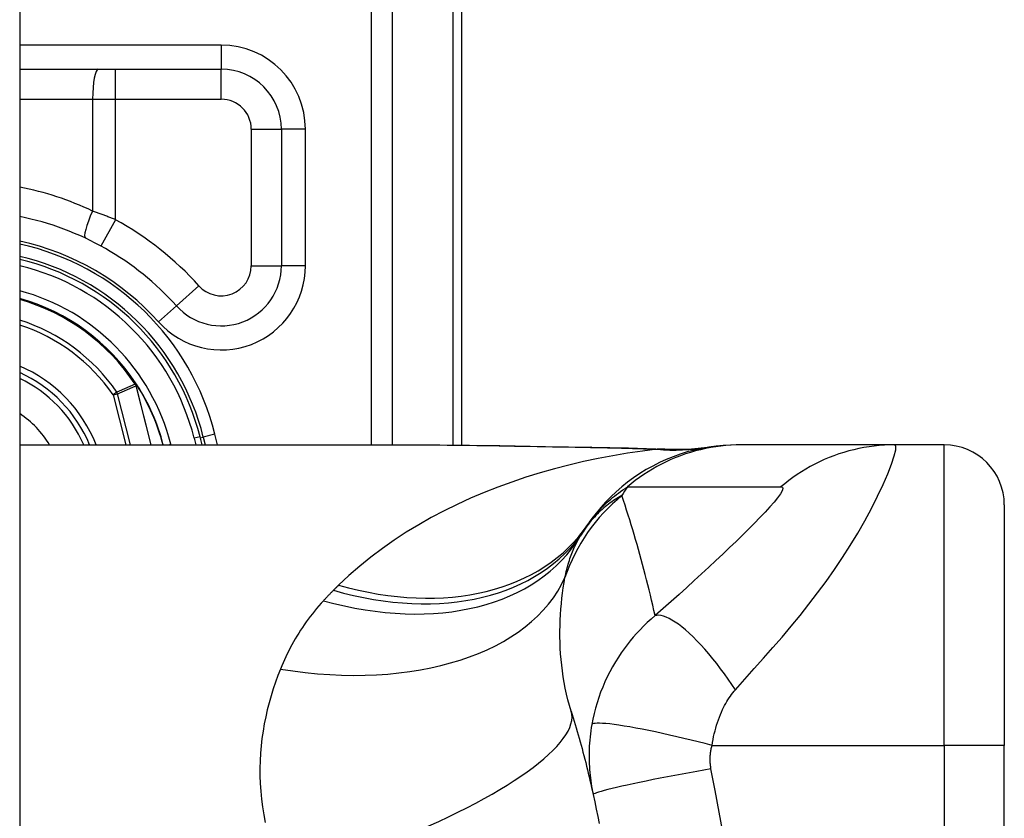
# Model space of a CAD drawing. Header units: inches. Extents: x 8 to 147, y 12 to 95.
# Tile 79 of 82: x 113.127 to 113.958, y 71.563 to 72.237. Entities that reach past the tile are written whole.
import ezdxf

# ---------------------------------------------------------------- set-up
doc = ezdxf.new("R2010")
doc.units = ezdxf.units.IN
doc.header["$LTSCALE"] = 9.374161
doc.header["$MEASUREMENT"] = 0
doc.layers.add('Visible Edges(ANSI)', color=7, linetype='Continuous', lineweight=25)
doc.layers.add('Visible Tangent Edges(ANSI)', color=7, linetype='Continuous', lineweight=25)

msp = doc.modelspace()

# ---------------------------------------------------------------- linework, layer by layer
at = {"layer": 'Visible Edges(ANSI)'}
for p, q in [((113.1272, 76.65002), (113.1272, 30.95371)), ((113.50005, 71.87789), (113.50005, 72.34969)), ((113.1272, 72.19504), (113.29723, 72.19504)), ((113.34793, 72.14433), (113.34793, 72.02922)), ((113.22594, 71.92901), (113.22536, 71.92974)), ((113.28105, 71.87813), (113.27931, 71.885)), ((113.28203, 71.88474), (113.28368, 71.87813)), ((113.1272, 71.87813), (113.45684, 71.87813)), ((113.7358, 71.87813), (113.73268, 71.87813)), ((113.86514, 71.87813), (113.7358, 71.87813)), ((113.90704, 71.87813), (113.86514, 71.87813)), ((113.95775, 71.82743), (113.95775, 71.62461)), ((113.95775, 71.14291), (113.95775, 71.62461))]:
    msp.add_line(p, q, dxfattribs=at)
at = {"layer": 'Visible Edges(ANSI)', "flags": 128}
for points in [[(113.45684, 71.87813), (113.4942, 71.87795), (113.5322, 71.87748), (113.57069, 71.87687), (113.60955, 71.87625)], [(113.73268, 71.87813), (113.7267, 71.87801), (113.72067, 71.87766), (113.71461, 71.87705), (113.70854, 71.8762), (113.70246, 71.8751), (113.6964, 71.87374), (113.69037, 71.87213), (113.68439, 71.87026), (113.67846, 71.86814), (113.67262, 71.86577), (113.66686, 71.86316), (113.66122, 71.8603), (113.6557, 71.85722), (113.65032, 71.85391), (113.64509, 71.85038), (113.64002, 71.84665), (113.63513, 71.84273), (113.63042, 71.83863), (113.62591, 71.83436), (113.6216, 71.82994), (113.6175, 71.82538), (113.61362, 71.82069), (113.60995, 71.81589), (113.60651, 71.81099)], [(113.60955, 71.87625), (113.64085, 71.87561), (113.6715, 71.87452)], [(113.6715, 71.87452), (113.69105, 71.87458), (113.71052, 71.87651)], [(113.59238, 71.65357), (113.59326, 71.65073), (113.59412, 71.64789), (113.59498, 71.64503), (113.59583, 71.64216), (113.59668, 71.63929), (113.59751, 71.63641), (113.59834, 71.63352), (113.59915, 71.63062), (113.59996, 71.62771), (113.60076, 71.62479), (113.60155, 71.62187), (113.60233, 71.61893), (113.6031, 71.61599), (113.60387, 71.61304), (113.60462, 71.61008), (113.60537, 71.60711), (113.6061, 71.60413), (113.60683, 71.60115), (113.60755, 71.59815), (113.60826, 71.59515), (113.60896, 71.59214), (113.60965, 71.58912), (113.61033, 71.58609), (113.61101, 71.58305)], [(113.61101, 71.58305), (113.61232, 71.57696), (113.61359, 71.57087), (113.61482, 71.56476), (113.61601, 71.55863)]]:
    msp.add_lwpolyline(points, dxfattribs=at)
at = {"layer": 'Visible Edges(ANSI)'}
for centre, radius, start, end in [((113.29723, 72.14433), 0.05071, 0, 90), ((113.08021, 71.83453), 0.24085, 41.89689, 78.74974), ((113.08019, 71.83453), 0.208, 13.97087, 76.93795), ((113.08019, 71.83453), 0.20542, 14.22405, 76.77121), ((113.29723, 72.02922), 0.05071, 221.89689, 0), ((113.08019, 71.83453), 0.17362, 33.26022, 74.29036), ((113.08019, 71.83453), 0.11462, 22.36032, 65.78811), ((113.22491, 71.92803), 0.00142, 33.21896, 43.49073), ((113.08019, 71.83453), 0.17372, 14.53721, 32.87053), ((113.90704, 71.82743), 0.05071, 0, 90), ((114.24082, 71.38376), 0.76478, 146.03787, 146.47918), ((113.73006, 71.72209), 0.15212, 146.47918, 148.69993)]:
    msp.add_arc(centre, radius, start, end, dxfattribs=at)
at = {"layer": 'Visible Tangent Edges(ANSI)'}
for p, q in [((113.42363, 72.5958), (113.42363, 71.87813)), ((113.44156, 71.87813), (113.44156, 72.5958)), ((113.49262, 72.34969), (113.49262, 71.87796)), ((113.29723, 72.21532), (113.1272, 72.21532)), ((113.29723, 72.21532), (113.29723, 72.19504)), ((113.20793, 72.16969), (113.20793, 72.19504)), ((113.29723, 72.16969), (113.29723, 72.19504)), ((113.1272, 72.16969), (113.18868, 72.16969)), ((113.18868, 72.16969), (113.18868, 72.07542)), ((113.18868, 72.16969), (113.20793, 72.16969)), ((113.20793, 72.06809), (113.20793, 72.16969)), ((113.20793, 72.16969), (113.29723, 72.16969)), ((113.32258, 72.14433), (113.34793, 72.14433)), ((113.32258, 72.14433), (113.32258, 72.02922)), ((113.36821, 72.14433), (113.34793, 72.14433)), ((113.36821, 72.02922), (113.36821, 72.14433)), ((113.20793, 72.06809), (113.19576, 72.04584)), ((113.32258, 72.02922), (113.34793, 72.02922)), ((113.36821, 72.02922), (113.34793, 72.02922)), ((113.27836, 72.01229), (113.25948, 71.99536)), ((113.24439, 71.98182), (113.25948, 71.99536)), ((113.22494, 71.92947), (113.22461, 71.92925)), ((113.22536, 71.92974), (113.22494, 71.92947)), ((113.22495, 71.9288), (113.22513, 71.92888)), ((113.22521, 71.92807), (113.2254, 71.92812)), ((113.22521, 71.92807), (113.23787, 71.87813)), ((113.23807, 71.87813), (113.2254, 71.92812)), ((113.2261, 71.92881), (113.22589, 71.92868)), ((113.2092, 71.92247), (113.20592, 71.92023)), ((113.20592, 71.92023), (113.20977, 71.9212)), ((113.20592, 71.92023), (113.21659, 71.87813)), ((113.22069, 71.87813), (113.20977, 71.9212)), ((113.27931, 71.885), (113.2744, 71.88375)), ((113.27954, 71.88412), (113.28203, 71.88474)), ((113.29187, 71.88719), (113.28203, 71.88474)), ((113.29413, 71.87813), (113.29187, 71.88719)), ((113.25222, 71.87813), (113.25459, 71.87873)), ((113.25474, 71.87813), (113.25459, 71.87873)), ((113.2744, 71.88375), (113.27582, 71.87813)), ((113.90704, 71.62461), (113.90704, 71.87813)), ((113.71118, 71.62461), (113.90704, 71.62461)), ((113.90704, 71.62461), (113.90704, 71.14291)), ((113.95775, 71.62461), (113.90704, 71.62461))]:
    msp.add_line(p, q, dxfattribs=at)
at = {"layer": 'Visible Tangent Edges(ANSI)', "flags": 128}
for points in [[(113.20793, 72.06809), (113.20713, 72.06841), (113.20634, 72.06873), (113.20554, 72.06906), (113.20475, 72.06938), (113.20395, 72.06969), (113.20315, 72.07001), (113.20235, 72.07033), (113.20155, 72.07064), (113.20075, 72.07095), (113.19995, 72.07126), (113.19915, 72.07157), (113.19834, 72.07188), (113.19754, 72.07218), (113.19673, 72.07249), (113.19593, 72.07279), (113.19512, 72.07309), (113.19432, 72.07339), (113.19351, 72.07368), (113.19271, 72.07398), (113.1919, 72.07427), (113.1911, 72.07456), (113.19029, 72.07485), (113.18948, 72.07514), (113.18868, 72.07542)], [(113.22461, 71.92925), (113.22397, 71.92897), (113.22332, 71.92869), (113.22268, 71.92841), (113.22204, 71.92813), (113.22139, 71.92785), (113.22075, 71.92756), (113.22011, 71.92728), (113.21947, 71.927), (113.21883, 71.92672), (113.21818, 71.92644), (113.21754, 71.92616), (113.2169, 71.92587), (113.21626, 71.92559), (113.21562, 71.92531), (113.21497, 71.92503), (113.21433, 71.92474), (113.21369, 71.92446), (113.21305, 71.92418), (113.21241, 71.92389), (113.21177, 71.92361), (113.21113, 71.92332), (113.21048, 71.92304), (113.20984, 71.92275), (113.2092, 71.92247)], [(113.20977, 71.9212), (113.21041, 71.92149), (113.21106, 71.92178), (113.2117, 71.92207), (113.21234, 71.92236), (113.21298, 71.92265), (113.21363, 71.92294), (113.21427, 71.92322), (113.21491, 71.92351), (113.21555, 71.9238), (113.2162, 71.92408), (113.21684, 71.92437), (113.21748, 71.92466), (113.21813, 71.92494), (113.21877, 71.92523), (113.21941, 71.92551), (113.22006, 71.9258), (113.2207, 71.92609), (113.22134, 71.92637), (113.22199, 71.92665), (113.22263, 71.92694), (113.22328, 71.92722), (113.22392, 71.92751), (113.22456, 71.92779), (113.22521, 71.92807)], [(113.22461, 71.92925), (113.22462, 71.92923), (113.22463, 71.92921), (113.22465, 71.92919), (113.22466, 71.92917), (113.22467, 71.92915), (113.22469, 71.92913), (113.2247, 71.92911), (113.22472, 71.92909), (113.22473, 71.92907), (113.22474, 71.92905), (113.22476, 71.92903), (113.22477, 71.92902), (113.22479, 71.929), (113.2248, 71.92898), (113.22482, 71.92896), (113.22483, 71.92894), (113.22484, 71.92892), (113.22486, 71.92891), (113.22487, 71.92889), (113.22489, 71.92887), (113.2249, 71.92885), (113.22492, 71.92883), (113.22493, 71.92882), (113.22495, 71.9288)], [(113.22494, 71.92947), (113.22494, 71.92944), (113.22493, 71.92941), (113.22493, 71.92938), (113.22492, 71.92936), (113.22492, 71.92933), (113.22492, 71.9293), (113.22492, 71.92927), (113.22491, 71.92925), (113.22491, 71.92922), (113.22491, 71.92919), (113.22491, 71.92916), (113.22491, 71.92914), (113.22491, 71.92911), (113.22491, 71.92908), (113.22491, 71.92905), (113.22491, 71.92902), (113.22492, 71.929), (113.22492, 71.92897), (113.22492, 71.92894), (113.22493, 71.92891), (113.22493, 71.92888), (113.22494, 71.92886), (113.22494, 71.92883), (113.22495, 71.9288)], [(113.22513, 71.92888), (113.22512, 71.92891), (113.22511, 71.92893), (113.2251, 71.92895), (113.22509, 71.92898), (113.22508, 71.929), (113.22507, 71.92902), (113.22506, 71.92905), (113.22505, 71.92907), (113.22504, 71.9291), (113.22503, 71.92912), (113.22502, 71.92914), (113.22502, 71.92917), (113.22501, 71.92919), (113.225, 71.92922), (113.22499, 71.92924), (113.22499, 71.92927), (113.22498, 71.92929), (113.22498, 71.92932), (113.22497, 71.92934), (113.22496, 71.92937), (113.22496, 71.92939), (113.22495, 71.92942), (113.22495, 71.92944), (113.22494, 71.92947)], [(113.22594, 71.92901), (113.22591, 71.92905), (113.22587, 71.92908), (113.22583, 71.92911), (113.2258, 71.92914), (113.22576, 71.92917), (113.22572, 71.92919), (113.22568, 71.92922), (113.22564, 71.92924), (113.22559, 71.92926), (113.22555, 71.92928), (113.22551, 71.9293), (113.22547, 71.92932), (113.22542, 71.92933), (113.22538, 71.92935), (113.22534, 71.92936), (113.22529, 71.92937), (113.22525, 71.92939), (113.22521, 71.9294), (113.22516, 71.92941), (113.22512, 71.92942), (113.22507, 71.92943), (113.22503, 71.92944), (113.22498, 71.92945), (113.22494, 71.92947)], [(113.22494, 71.92947), (113.22498, 71.92944), (113.22502, 71.92941), (113.22507, 71.92938), (113.22511, 71.92935), (113.22515, 71.92932), (113.2252, 71.92929), (113.22524, 71.92926), (113.22528, 71.92923), (113.22532, 71.9292), (113.22536, 71.92917), (113.22541, 71.92914), (113.22545, 71.92911), (113.22549, 71.92908), (113.22553, 71.92905), (113.22557, 71.92901), (113.22561, 71.92898), (113.22565, 71.92895), (113.22569, 71.92891), (113.22572, 71.92887), (113.22576, 71.92884), (113.22579, 71.9288), (113.22583, 71.92876), (113.22586, 71.92872), (113.22589, 71.92868)], [(113.22495, 71.9288), (113.22496, 71.92877), (113.22498, 71.92874), (113.22499, 71.92871), (113.225, 71.92868), (113.22501, 71.92865), (113.22503, 71.92862), (113.22504, 71.92859), (113.22505, 71.92856), (113.22506, 71.92853), (113.22507, 71.9285), (113.22509, 71.92847), (113.2251, 71.92844), (113.22511, 71.92841), (113.22512, 71.92838), (113.22513, 71.92835), (113.22514, 71.92832), (113.22515, 71.92829), (113.22516, 71.92826), (113.22517, 71.92823), (113.22517, 71.9282), (113.22518, 71.92817), (113.22519, 71.92814), (113.2252, 71.92811), (113.22521, 71.92807)], [(113.2254, 71.92812), (113.22539, 71.92816), (113.22538, 71.92819), (113.22537, 71.92822), (113.22537, 71.92825), (113.22536, 71.92829), (113.22535, 71.92832), (113.22534, 71.92835), (113.22533, 71.92838), (113.22532, 71.92841), (113.2253, 71.92845), (113.22529, 71.92848), (113.22528, 71.92851), (113.22527, 71.92854), (113.22526, 71.92857), (113.22525, 71.92861), (113.22523, 71.92864), (113.22522, 71.92867), (113.22521, 71.9287), (113.2252, 71.92873), (113.22518, 71.92876), (113.22517, 71.92879), (113.22516, 71.92882), (113.22514, 71.92885), (113.22513, 71.92888)], [(113.45684, 71.87813), (113.46298, 71.87812), (113.46915, 71.87811), (113.47533, 71.87807), (113.48154, 71.87803), (113.48776, 71.87798), (113.494, 71.87792), (113.50026, 71.87785), (113.50653, 71.87777), (113.51282, 71.87768), (113.51913, 71.87759), (113.52545, 71.87749), (113.53178, 71.87739), (113.53813, 71.87729), (113.5445, 71.87718), (113.55087, 71.87707), (113.55726, 71.87695), (113.56366, 71.87684), (113.57008, 71.87672), (113.5765, 71.87661), (113.58294, 71.87649), (113.58939, 71.87638), (113.59584, 71.87626), (113.60231, 71.87615), (113.60879, 71.87604)], [(113.60955, 71.87625), (113.60952, 71.87625), (113.60949, 71.87625), (113.60945, 71.87625), (113.60942, 71.87625), (113.60939, 71.87624), (113.60936, 71.87624), (113.60933, 71.87623), (113.6093, 71.87623), (113.60926, 71.87622), (113.60923, 71.87622), (113.6092, 71.87621), (113.60917, 71.8762), (113.60914, 71.87619), (113.60911, 71.87618), (113.60907, 71.87617), (113.60904, 71.87616), (113.60901, 71.87615), (113.60898, 71.87613), (113.60895, 71.87612), (113.60892, 71.87611), (113.60889, 71.87609), (113.60886, 71.87608), (113.60883, 71.87606), (113.60879, 71.87604)], [(113.60879, 71.87604), (113.61118, 71.876), (113.61356, 71.87596), (113.61593, 71.87591), (113.61831, 71.87587), (113.62068, 71.87582), (113.62305, 71.87577), (113.62541, 71.87571), (113.62777, 71.87566), (113.63013, 71.8756), (113.63248, 71.87553), (113.63483, 71.87547), (113.63718, 71.8754), (113.63952, 71.87533), (113.64186, 71.87526), (113.64419, 71.87519), (113.64652, 71.87511), (113.64884, 71.87503), (113.65116, 71.87494), (113.65348, 71.87486), (113.65579, 71.87477), (113.65809, 71.87467), (113.6604, 71.87458), (113.66269, 71.87448), (113.66498, 71.87437)], [(113.7358, 71.87813), (113.73153, 71.87807), (113.72725, 71.87788), (113.72295, 71.87757), (113.71865, 71.87713), (113.71435, 71.87656), (113.71006, 71.87586), (113.70578, 71.87503), (113.70151, 71.87408), (113.69726, 71.87299), (113.69305, 71.87178), (113.68886, 71.87044), (113.68472, 71.86898), (113.68061, 71.86739), (113.67656, 71.86569), (113.67256, 71.86386), (113.66862, 71.86192), (113.66475, 71.85986), (113.66094, 71.8577), (113.65721, 71.85543), (113.65355, 71.85306), (113.64998, 71.85058), (113.64649, 71.84802), (113.64309, 71.84536), (113.63978, 71.84262)], [(113.73102, 71.67157), (113.73893, 71.68042), (113.74688, 71.68934), (113.75474, 71.6982), (113.76253, 71.70707), (113.77024, 71.71601), (113.77789, 71.72508), (113.78545, 71.7343), (113.7929, 71.74368), (113.80022, 71.75323), (113.80739, 71.76296), (113.8144, 71.7729), (113.82121, 71.78302), (113.82779, 71.7933), (113.83411, 71.80371), (113.84011, 71.81417), (113.84574, 71.82457), (113.85091, 71.83478), (113.85554, 71.84459), (113.8595, 71.85374), (113.86267, 71.86191), (113.86492, 71.86875), (113.86612, 71.87389), (113.86619, 71.87707), (113.86514, 71.87813)], [(113.86514, 71.87813), (113.86087, 71.87807), (113.85658, 71.87788), (113.85228, 71.87757), (113.84798, 71.87713), (113.84368, 71.87656), (113.83939, 71.87586), (113.8351, 71.87504), (113.83084, 71.87408), (113.82659, 71.873), (113.82238, 71.87179), (113.8182, 71.87045), (113.81405, 71.86899), (113.80996, 71.86741), (113.80591, 71.8657), (113.80192, 71.86388), (113.79799, 71.86194), (113.79412, 71.85988), (113.79032, 71.85772), (113.7866, 71.85545), (113.78296, 71.85308), (113.77939, 71.85062), (113.77592, 71.84805), (113.77253, 71.8454), (113.76923, 71.84267)], [(113.66498, 71.87437), (113.65246, 71.87284), (113.63996, 71.87103), (113.62749, 71.86896), (113.61508, 71.86661), (113.60272, 71.864), (113.59044, 71.86111), (113.57825, 71.85794), (113.56615, 71.85449), (113.55416, 71.85077), (113.5423, 71.84677), (113.53058, 71.84248), (113.519, 71.83792), (113.50758, 71.83306), (113.49634, 71.82792), (113.48528, 71.82249), (113.47441, 71.81676), (113.46375, 71.81073), (113.4533, 71.8044), (113.44308, 71.79775), (113.43311, 71.79078), (113.42342, 71.78351), (113.41402, 71.77592), (113.40496, 71.76801), (113.39624, 71.75979)], [(113.66881, 71.8745), (113.66873, 71.87449), (113.66863, 71.87449), (113.66853, 71.87448), (113.66843, 71.87447), (113.66831, 71.87447), (113.66819, 71.87446), (113.66806, 71.87446), (113.66793, 71.87445), (113.66779, 71.87445), (113.66764, 71.87444), (113.66749, 71.87444), (113.66733, 71.87443), (113.66717, 71.87443), (113.667, 71.87442), (113.66682, 71.87442), (113.66664, 71.87441), (113.66645, 71.87441), (113.66626, 71.8744), (113.66606, 71.8744), (113.66585, 71.87439), (113.66564, 71.87439), (113.66543, 71.87438), (113.66521, 71.87438), (113.66498, 71.87437)], [(113.6715, 71.87452), (113.67139, 71.87453), (113.67128, 71.87453), (113.67117, 71.87453), (113.67105, 71.87454), (113.67094, 71.87454), (113.67083, 71.87454), (113.67072, 71.87454), (113.6706, 71.87455), (113.67049, 71.87455), (113.67038, 71.87455), (113.67027, 71.87455), (113.67016, 71.87455), (113.67004, 71.87454), (113.66993, 71.87454), (113.66982, 71.87454), (113.66971, 71.87454), (113.6696, 71.87453), (113.66948, 71.87453), (113.66937, 71.87453), (113.66926, 71.87452), (113.66915, 71.87452), (113.66904, 71.87451), (113.66893, 71.8745), (113.66881, 71.8745)], [(113.60651, 71.81099), (113.60745, 71.81236), (113.60842, 71.81371), (113.60942, 71.81507), (113.61045, 71.81642), (113.61152, 71.81776), (113.61262, 71.8191), (113.61376, 71.82043), (113.61493, 71.82176), (113.61615, 71.82309), (113.6174, 71.82442), (113.61869, 71.82574), (113.62003, 71.82706), (113.6214, 71.82838), (113.62283, 71.82969), (113.62429, 71.831), (113.62581, 71.83231), (113.62737, 71.83361), (113.62898, 71.83491), (113.63064, 71.83621), (113.63236, 71.8375), (113.63413, 71.83879), (113.63595, 71.84007), (113.63784, 71.84135), (113.63978, 71.84262)], [(113.63978, 71.84262), (113.64519, 71.84262), (113.6506, 71.84262), (113.65598, 71.84262), (113.66137, 71.84262), (113.66676, 71.84262), (113.67215, 71.84262), (113.67754, 71.84262), (113.68293, 71.84262), (113.68832, 71.84262), (113.69371, 71.84262), (113.6991, 71.84262), (113.7045, 71.84262), (113.70989, 71.84262), (113.71528, 71.84262), (113.72067, 71.84262), (113.72606, 71.84262), (113.73145, 71.84262), (113.73684, 71.84262), (113.74223, 71.84262), (113.74762, 71.84262), (113.75302, 71.84262), (113.75842, 71.84262), (113.76379, 71.84261), (113.76923, 71.84267)], [(113.76923, 71.84267), (113.77057, 71.84234), (113.77095, 71.84122), (113.77035, 71.83932), (113.76884, 71.83672), (113.76653, 71.83353), (113.76355, 71.82985), (113.76001, 71.82579), (113.75601, 71.82142), (113.75164, 71.81681), (113.74697, 71.81201), (113.74204, 71.80705), (113.73688, 71.80195), (113.73154, 71.79674), (113.72602, 71.79143), (113.72034, 71.78603), (113.71452, 71.78055), (113.70855, 71.77498), (113.70245, 71.76933), (113.69623, 71.76362), (113.68989, 71.75785), (113.68342, 71.75202), (113.6768, 71.7461), (113.67002, 71.74008), (113.66317, 71.73406)], [(113.63518, 71.83532), (113.63375, 71.83454), (113.63234, 71.83373), (113.63093, 71.83289), (113.62952, 71.83201), (113.62812, 71.8311), (113.62673, 71.83016), (113.62534, 71.82918), (113.62396, 71.82816), (113.62259, 71.82711), (113.62122, 71.82602), (113.61986, 71.82489), (113.61852, 71.82372), (113.61718, 71.82251), (113.61585, 71.82126), (113.61453, 71.81996), (113.61322, 71.81862), (113.61193, 71.81724), (113.61064, 71.81581), (113.60937, 71.81432), (113.60811, 71.81279), (113.60687, 71.8112), (113.60565, 71.80955), (113.60444, 71.80785), (113.60324, 71.8061)], [(113.66317, 71.73406), (113.66219, 71.73843), (113.6612, 71.74279), (113.66019, 71.74713), (113.65916, 71.75147), (113.65811, 71.75578), (113.65705, 71.76009), (113.65598, 71.76438), (113.65488, 71.76866), (113.65377, 71.77292), (113.65264, 71.77717), (113.6515, 71.78141), (113.65034, 71.78564), (113.64916, 71.78985), (113.64797, 71.79405), (113.64676, 71.79824), (113.64554, 71.80241), (113.6443, 71.80657), (113.64304, 71.81071), (113.64177, 71.81485), (113.64049, 71.81897), (113.63918, 71.82308), (113.63786, 71.82717), (113.63653, 71.83126), (113.63518, 71.83532)], [(113.58717, 71.76628), (113.58751, 71.76795), (113.58788, 71.76961), (113.58825, 71.77124), (113.58865, 71.77286), (113.58906, 71.77446), (113.58949, 71.77604), (113.58993, 71.7776), (113.59039, 71.77914), (113.59087, 71.78066), (113.59137, 71.78216), (113.59188, 71.78364), (113.59241, 71.7851), (113.59295, 71.78654), (113.59352, 71.78796), (113.5941, 71.78936), (113.59469, 71.79075), (113.59531, 71.79211), (113.59594, 71.79346), (113.59659, 71.79478), (113.59725, 71.79609), (113.59793, 71.79737), (113.59863, 71.79864), (113.59935, 71.79989), (113.60008, 71.80112)], [(113.39624, 71.75979), (113.39606, 71.75961), (113.39587, 71.75943), (113.39569, 71.75925), (113.39551, 71.75907), (113.39533, 71.7589), (113.39515, 71.75872), (113.39497, 71.75854), (113.39479, 71.75836), (113.3946, 71.75818), (113.39442, 71.758), (113.39424, 71.75782), (113.39406, 71.75764), (113.39388, 71.75746), (113.3937, 71.75728), (113.39351, 71.7571), (113.39333, 71.75692), (113.39315, 71.75674), (113.39297, 71.75656), (113.39279, 71.75638), (113.39261, 71.7562), (113.39243, 71.75602), (113.39224, 71.75584), (113.39206, 71.75566), (113.39188, 71.75548)], [(113.59238, 71.65357), (113.59097, 71.65833), (113.58968, 71.66312), (113.58851, 71.66794), (113.58745, 71.67278), (113.58651, 71.67764), (113.58568, 71.68251), (113.58497, 71.68739), (113.58437, 71.69226), (113.58388, 71.69711), (113.58349, 71.70194), (113.5832, 71.70675), (113.58301, 71.71153), (113.58291, 71.71629), (113.58291, 71.72102), (113.58299, 71.72572), (113.58316, 71.73038), (113.58341, 71.73502), (113.58374, 71.73962), (113.58414, 71.74418), (113.58462, 71.74869), (113.58516, 71.75317), (113.58577, 71.75759), (113.58644, 71.76196), (113.58717, 71.76628)], [(113.39188, 71.75548), (113.39152, 71.75512), (113.39116, 71.75476), (113.39081, 71.7544), (113.39045, 71.75404), (113.39009, 71.75368), (113.38974, 71.75332), (113.38938, 71.75295), (113.38903, 71.75259), (113.38867, 71.75223), (113.38832, 71.75186), (113.38797, 71.7515), (113.38762, 71.75113), (113.38727, 71.75077), (113.38692, 71.7504), (113.38657, 71.75003), (113.38622, 71.74967), (113.38587, 71.7493), (113.38552, 71.74893), (113.38518, 71.74856), (113.38483, 71.74819), (113.38449, 71.74782), (113.38414, 71.74745), (113.3838, 71.74708), (113.38345, 71.7467)], [(113.38345, 71.7467), (113.3815, 71.74454), (113.37958, 71.74236), (113.3777, 71.74015), (113.37586, 71.73792), (113.37406, 71.73567), (113.3723, 71.7334), (113.37058, 71.7311), (113.3689, 71.72878), (113.36726, 71.72645), (113.36565, 71.72409), (113.36408, 71.72171), (113.36256, 71.71931), (113.36107, 71.71689), (113.35961, 71.71446), (113.3582, 71.712), (113.35682, 71.70952), (113.35548, 71.70702), (113.35418, 71.70451), (113.35291, 71.70197), (113.35168, 71.69941), (113.35049, 71.69684), (113.34933, 71.69425), (113.34821, 71.69164), (113.34713, 71.68901)], [(113.66317, 71.73406), (113.65982, 71.73119), (113.65659, 71.72826), (113.65347, 71.72527), (113.65046, 71.72222), (113.64756, 71.71912), (113.64477, 71.71595), (113.64208, 71.71273), (113.63948, 71.70945), (113.63698, 71.70611), (113.63457, 71.7027), (113.63221, 71.69914), (113.62975, 71.69522), (113.62728, 71.69099), (113.62497, 71.68673), (113.62284, 71.68249), (113.62083, 71.67819), (113.61896, 71.67381), (113.61723, 71.6694), (113.61564, 71.66495), (113.61419, 71.66045), (113.61288, 71.65593), (113.61171, 71.6514), (113.61069, 71.64685), (113.60981, 71.6423)], [(113.73102, 71.67157), (113.72799, 71.67605), (113.72487, 71.68052), (113.72168, 71.68495), (113.71843, 71.68931), (113.71513, 71.69359), (113.71179, 71.69776), (113.70844, 71.7018), (113.70508, 71.70568), (113.70174, 71.70938), (113.69842, 71.71288), (113.69516, 71.71616), (113.69195, 71.7192), (113.68883, 71.72199), (113.6858, 71.7245), (113.68288, 71.72674), (113.68009, 71.7287), (113.67743, 71.73036), (113.67491, 71.73173), (113.67254, 71.73281), (113.67034, 71.7336), (113.6683, 71.73411), (113.66642, 71.73435), (113.66471, 71.73433), (113.66317, 71.73406)], [(113.34713, 71.68901), (113.34496, 71.68348), (113.34292, 71.67787), (113.34101, 71.67219), (113.33922, 71.66643), (113.33757, 71.6606), (113.33606, 71.65469), (113.3347, 71.64873), (113.3335, 71.6427), (113.33245, 71.6366), (113.33157, 71.63045), (113.33086, 71.62425), (113.33033, 71.61799), (113.32998, 71.61168), (113.32981, 71.60531), (113.32984, 71.5989), (113.33006, 71.59244), (113.33049, 71.58594), (113.33113, 71.57938), (113.33198, 71.57279), (113.33306, 71.56616), (113.33436, 71.55951)], [(113.71118, 71.62461), (113.71159, 71.62708), (113.71204, 71.62955), (113.71255, 71.632), (113.7131, 71.63444), (113.71371, 71.63685), (113.71435, 71.63922), (113.71504, 71.64157), (113.71578, 71.64388), (113.71655, 71.64614), (113.71737, 71.64836), (113.71824, 71.65057), (113.71916, 71.65276), (113.72007, 71.65476), (113.72095, 71.65656), (113.72184, 71.65827), (113.72276, 71.65992), (113.7237, 71.66153), (113.72467, 71.6631), (113.72566, 71.66462), (113.72668, 71.6661), (113.72772, 71.66754), (113.7288, 71.66893), (113.7299, 71.67027), (113.73102, 71.67157)], [(113.71118, 71.62461), (113.70539, 71.6261), (113.69948, 71.62759), (113.69349, 71.62907), (113.68745, 71.63053), (113.68139, 71.63196), (113.67535, 71.63334), (113.66938, 71.63467), (113.6635, 71.63594), (113.65778, 71.63713), (113.65223, 71.63823), (113.64692, 71.63924), (113.64187, 71.64015), (113.63712, 71.64095), (113.6327, 71.64164), (113.62864, 71.64221), (113.62496, 71.64267), (113.62167, 71.643), (113.61878, 71.64322), (113.6163, 71.64332), (113.61423, 71.64332), (113.61256, 71.6432), (113.61127, 71.64299), (113.61036, 71.64269), (113.60981, 71.6423)], [(113.60981, 71.6423), (113.60936, 71.63963), (113.60896, 71.63697), (113.60861, 71.63433), (113.60832, 71.63173), (113.60806, 71.62913), (113.60785, 71.62652), (113.60769, 71.62389), (113.60757, 71.62133), (113.6075, 71.61882), (113.60747, 71.61635), (113.60748, 71.6139), (113.60753, 71.61147), (113.60761, 71.60906), (113.60773, 71.60666), (113.6079, 71.60427), (113.60809, 71.60188), (113.60833, 71.59949), (113.6086, 71.59712), (113.60891, 71.59475), (113.60926, 71.59239), (113.60964, 71.59004), (113.61006, 71.5877), (113.61051, 71.58537), (113.61101, 71.58305)], [(113.71032, 71.60486), (113.71019, 71.60565), (113.71007, 71.60644), (113.70997, 71.60723), (113.70988, 71.60803), (113.70981, 71.60883), (113.70974, 71.60963), (113.7097, 71.61043), (113.70966, 71.61123), (113.70965, 71.61204), (113.70964, 71.61284), (113.70965, 71.61365), (113.70968, 71.61445), (113.70971, 71.61526), (113.70977, 71.61608), (113.70983, 71.6169), (113.70992, 71.61773), (113.71002, 71.61858), (113.71013, 71.61945), (113.71027, 71.62031), (113.71041, 71.62116), (113.71058, 71.62201), (113.71076, 71.62287), (113.71096, 71.62374), (113.71118, 71.62461)], [(113.71032, 71.60486), (113.70436, 71.6038), (113.69828, 71.60271), (113.69211, 71.60158), (113.6859, 71.60043), (113.67969, 71.59926), (113.67351, 71.59807), (113.66741, 71.59688), (113.66144, 71.5957), (113.65564, 71.59453), (113.65006, 71.59337), (113.64474, 71.59225), (113.63973, 71.59116), (113.63505, 71.59012), (113.63075, 71.58913), (113.62685, 71.5882), (113.62337, 71.58734), (113.62032, 71.58654), (113.61771, 71.58582), (113.61554, 71.58517), (113.61381, 71.5846), (113.61251, 71.5841), (113.61162, 71.58368), (113.61113, 71.58333), (113.61101, 71.58305)], [(113.72047, 71.55012), (113.71734, 71.56841), (113.71386, 71.58665), (113.71032, 71.60486)]]:
    msp.add_lwpolyline(points, dxfattribs=at)
at = {"layer": 'Visible Tangent Edges(ANSI)'}
for centre, radius, start, end in [((113.29723, 72.14433), 0.07099, 0, 90), ((113.29723, 72.14433), 0.02535, 0, 90), ((113.0754, 71.83453), 0.2662, 64.81439, 78.77922), ((113.08021, 71.83453), 0.2662, 41.89689, 61.329), ((113.08021, 71.83453), 0.22057, 41.89689, 77.69976), ((113.08019, 71.83453), 0.21814, 13.97087, 77.55517), ((113.08019, 71.83453), 0.20035, 14.22405, 76.43009), ((113.29723, 72.02922), 0.07099, 221.89689, 0), ((113.29723, 72.02922), 0.02535, 221.89689, 0), ((113.08019, 71.83453), 0.17992, 14.22405, 74.85384), ((113.08019, 71.83453), 0.17271, 33.26022, 74.20592), ((113.08019, 71.83453), 0.15614, 34.28046, 72.47775), ((113.08019, 71.83453), 0.15216, 34.28046, 72.00427), ((113.08019, 71.83453), 0.11969, 21.36538, 66.87496), ((113.08019, 71.83453), 0.11008, 23.3375, 64.71918), ((113.08019, 71.83453), 0.17347, 14.55893, 32.87053), ((113.08019, 71.83453), 0.08434, 31.13219, 56.12703), ((114.1128, 71.53924), 0.56195, 147.32435, 148.20432)]:
    msp.add_arc(centre, radius, start, end, dxfattribs=at)
for centre, major_axis, ratio, start_param, end_param in [((113.19349, 72.16969), (0, 0.02535), 0.189796, 0, 1.570796), ((113.19349, 72.07542), (-0.01079, -0.02294), 0.172316, 4.793245, 6.283185), ((113.20592, 71.92023), (-0.00208, 0.00462), 0.779727, 4.57537, 4.849408), ((113.66498, 72.12597), (0.04231, -0.24997), 0.802573, 6.07533, 6.283185), ((113.67359, 72.12733), (0.03693, -0.25082), 0.91694, 6.10346, 6.283185), ((113.73119, 71.71872), (0.14426, 0.04824), 0.992002, 1.934247, 2.496049), ((113.39624, 71.95263), (0.21028, -0.14163), 0.696909, 5.151259, 6.283185), ((113.38345, 71.93283), (0.21663, -0.13171), 0.678602, 5.103708, 6.283185), ((113.39188, 71.9461), (0.21136, -0.14001), 0.689059, 5.140584, 6.283185), ((113.34713, 71.84555), (0.24493, -0.06546), 0.604241, 4.872507, 6.187736), ((113.35026, 71.57837), (0.24212, 0.0752), 0.249251, 4.997807, 6.283185)]:
    msp.add_ellipse(centre, major_axis=major_axis, ratio=ratio, start_param=start_param, end_param=end_param, dxfattribs=at)

doc.saveas('drawing.dxf')
